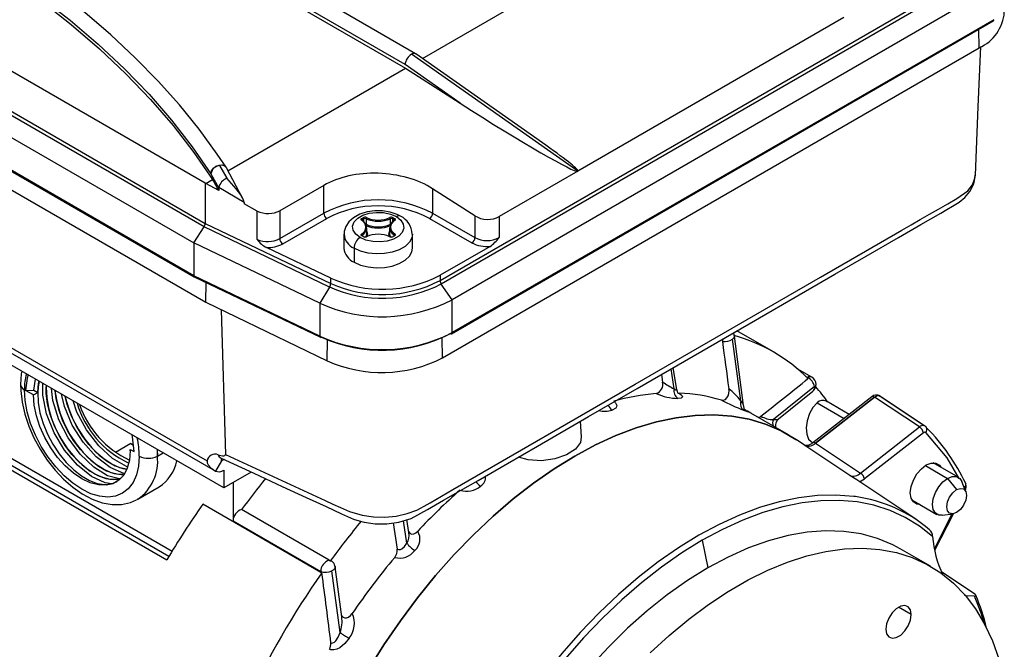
# Model space of a CAD drawing. Header units: inches. Extents: x 0 to 33, y 0 to 25.5.
# Tile 17 of 20: x 25.1 to 29.6, y 17.6 to 20.5. Entities that reach past the tile are written whole.
import ezdxf

# ---------------------------------------------------------------- set-up
doc = ezdxf.new("R2010")
doc.units = ezdxf.units.IN
doc.header["$LTSCALE"] = 3
doc.header["$MEASUREMENT"] = 0

msp = doc.modelspace()

# ---------------------------------------------------------------- linework, layer by layer
for p, q in [((26.8844, 20.3653), (23.6833, 22.2132)), ((26.8358, 20.3157), (23.6373, 22.1622)), ((23.6358, 22.147), (26.8373, 20.2988)), ((25.916, 19.7699), (22.7197, 21.6151)), ((25.9107, 19.5689), (22.7139, 21.4144)), ((22.7197, 21.4303), (25.916, 19.5851)), ((22.6615, 21.3434), (25.8629, 19.4952)), ((25.8629, 19.3441), (22.6615, 21.1923)), ((22.664, 21.1868), (25.8653, 19.3388)), ((22.7171, 21.0701), (25.9186, 19.222)), ((26.9151, 20.3437), (28.0622, 21.0059)), ((26.9967, 19.3221), (29.4896, 20.7612)), ((29.4951, 20.7451), (27.0023, 19.306)), ((29.5452, 20.6728), (27.0524, 19.2337)), ((28.8556, 20.5318), (27.6307, 19.8247)), ((27.05, 19.0772), (29.5428, 20.5163)), ((29.5452, 20.5217), (27.0524, 19.0826)), ((29.4783, 20.393), (29.477, 20.4783)), ((27.008, 18.9669), (29.4783, 20.393)), ((27.6307, 19.8247), (26.8651, 20.3631)), ((27.4829, 19.9445), (26.8853, 20.3647)), ((27.0895, 20.1373), (26.8358, 20.3157)), ((26.0206, 19.8273), (26.8373, 20.2988)), ((26.8373, 20.2988), (27.0895, 20.1373)), ((22.9006, 20.2135), (25.9614, 18.4466)), ((22.9049, 20.2356), (25.9246, 18.4924)), ((26.0015, 18.3684), (22.9393, 20.1362)), ((25.9823, 19.8515), (26.015, 19.7921)), ((25.9424, 19.8133), (25.9785, 19.7475)), ((26.0879, 19.7004), (26.0137, 19.8404)), ((27.6307, 19.8247), (27.2688, 19.6158)), ((25.916, 19.7699), (25.916, 19.5851)), ((25.9189, 19.7686), (25.916, 19.7699)), ((25.9189, 19.7686), (25.9495, 19.7863)), ((25.9785, 19.7366), (25.9189, 19.7686)), ((26.4615, 19.7598), (26.2587, 19.6428)), ((26.4615, 19.6318), (26.4615, 19.7598)), ((25.9785, 19.7475), (25.9786, 19.7493)), ((25.9785, 19.7475), (25.9785, 19.7366)), ((26.0944, 19.6805), (25.9786, 19.7493)), ((27.1574, 19.6193), (26.9626, 19.7441)), ((26.9626, 19.7441), (26.9626, 19.6318)), ((26.0944, 19.6805), (26.0944, 19.6818)), ((26.0944, 19.6805), (26.0944, 19.6744)), ((26.1552, 19.6418), (26.0944, 19.6744)), ((26.1552, 19.5108), (26.1552, 19.6418)), ((26.2587, 19.6428), (26.2587, 19.5147)), ((26.2587, 19.5147), (26.4615, 19.6318)), ((26.9626, 19.6318), (27.1574, 19.5193)), ((25.916, 19.5851), (26.4935, 19.3086)), ((26.2726, 19.4906), (26.4754, 19.6077)), ((26.6366, 19.6076), (26.6427, 19.6111)), ((26.6394, 19.6028), (26.6454, 19.6063)), ((26.6394, 19.5963), (26.6394, 19.6028)), ((26.6454, 19.5916), (26.6454, 19.6063)), ((26.6561, 19.6065), (26.6561, 19.5808)), ((26.7679, 19.5808), (26.7679, 19.6065)), ((26.7786, 19.6063), (26.7846, 19.6028)), ((26.7786, 19.5916), (26.7786, 19.6063)), ((26.7814, 19.6111), (26.7874, 19.6076)), ((26.7846, 19.6028), (26.7846, 19.5963)), ((26.9486, 19.6077), (27.1435, 19.4952)), ((27.1574, 19.6193), (27.1574, 19.5193)), ((27.2688, 19.6158), (27.2688, 19.5193)), ((25.8629, 19.4952), (25.9107, 19.5689)), ((26.4885, 19.2922), (25.9107, 19.5689)), ((26.5545, 19.5354), (26.5545, 19.4711)), ((26.639, 19.5321), (26.639, 19.5275)), ((26.6594, 19.5386), (26.6594, 19.5643)), ((26.7646, 19.5643), (26.7646, 19.5386)), ((26.7851, 19.5275), (26.7851, 19.5321)), ((26.8695, 19.4711), (26.8695, 19.5354)), ((26.4432, 19.2173), (25.8629, 19.4952)), ((25.8629, 19.4952), (25.8629, 19.3441)), ((26.6427, 19.524), (26.6366, 19.5275)), ((26.6446, 19.5242), (26.6386, 19.5277)), ((26.7854, 19.5277), (26.7794, 19.5242)), ((26.7874, 19.5275), (26.7814, 19.524)), ((26.4935, 19.3327), (26.1983, 19.4741)), ((26.6007, 19.4711), (26.6007, 19.4068)), ((27.227, 19.4791), (26.9967, 19.3462)), ((26.4432, 19.0662), (25.8629, 19.3441)), ((25.8655, 19.3386), (26.4457, 19.0608)), ((25.9186, 19.222), (25.9199, 19.3126)), ((26.4935, 19.3086), (26.4935, 19.3327)), ((26.9967, 19.3462), (26.9967, 19.3221)), ((27.0524, 19.2337), (27.0023, 19.306)), ((26.4885, 19.2922), (26.4432, 19.2173)), ((25.9186, 19.222), (26.4776, 18.953)), ((26.4432, 19.2173), (26.4432, 19.0662)), ((27.0524, 19.0826), (27.0524, 19.2337)), ((25.99, 19.1876), (26.0088, 18.5221)), ((23.7905, 19.1619), (25.7392, 18.0369)), ((25.7483, 18.0521), (23.9472, 19.0918)), ((23.956, 19.1202), (25.7632, 18.0769)), ((28.5307, 18.9936), (28.3628, 19.0904)), ((26.4776, 18.953), (26.4789, 19.0495)), ((27.008, 18.9669), (27.0066, 19.0585)), ((28.3814, 18.7683), (28.343, 19.052)), ((28.3938, 18.7476), (28.3515, 19.0658)), ((28.074, 18.8236), (28.0598, 18.9155)), ((28.086, 18.8189), (28.0703, 18.9216)), ((28.7073, 18.8778), (28.6407, 18.9162)), ((25.1272, 18.8172), (25.135, 18.8687)), ((28.0158, 18.8901), (28.021, 18.8552)), ((28.6876, 18.8759), (28.6815, 18.8794)), ((28.6852, 18.8739), (28.6876, 18.8759)), ((25.089, 18.8167), (25.1272, 18.8172)), ((25.1252, 18.7958), (25.089, 18.8167)), ((25.1252, 18.7958), (25.1447, 18.8071)), ((25.1272, 18.8172), (25.1447, 18.8071)), ((25.145, 18.8072), (25.1447, 18.8071)), ((25.1839, 18.8297), (25.185, 18.8398)), ((25.1842, 18.8299), (25.1839, 18.8297)), ((25.1849, 18.8398), (25.1842, 18.8299)), ((28.7196, 18.8346), (28.5306, 18.6822)), ((28.5548, 18.6856), (28.7126, 18.8133)), ((28.7196, 18.8346), (28.7198, 18.8306)), ((28.984, 18.7875), (28.7126, 18.5756)), ((28.7243, 18.5743), (28.9956, 18.7862)), ((28.9959, 18.786), (28.7246, 18.5741)), ((28.8803, 18.7065), (28.7746, 18.7675)), ((29.2029, 18.6486), (28.9959, 18.786)), ((29.2255, 18.6541), (29.0155, 18.7935)), ((29.02, 18.791), (29.0238, 18.7887)), ((29.2307, 18.6513), (29.0238, 18.7887)), ((28.3933, 18.7317), (28.3974, 18.7286)), ((28.7319, 18.7589), (28.8558, 18.6873)), ((27.6476, 18.6032), (27.643, 18.6749)), ((28.601, 18.612), (28.4265, 18.7127)), ((28.9311, 18.4364), (29.2029, 18.6486)), ((29.2307, 18.6513), (29.227, 18.6536)), ((29.2342, 18.6481), (29.2272, 18.6539)), ((28.6717, 18.5665), (28.6368, 18.5898)), ((28.7041, 18.5809), (28.7129, 18.5758)), ((29.2222, 18.6218), (28.9504, 18.4096)), ((25.5732, 18.5722), (25.5026, 18.5315)), ((25.5706, 18.5387), (25.5706, 18.5448)), ((25.5706, 18.5448), (25.5881, 18.5351)), ((25.5732, 18.5722), (25.5852, 18.5653)), ((25.6948, 18.5455), (25.6959, 18.5146)), ((25.6959, 18.5146), (25.6959, 18.5448)), ((28.6906, 18.5639), (28.6753, 18.5637)), ((28.882, 18.4259), (28.6753, 18.5637)), ((28.7246, 18.5741), (28.9311, 18.4364)), ((25.6959, 18.5146), (25.7221, 18.5297)), ((25.9912, 18.4923), (25.9627, 18.4458)), ((25.9899, 18.5053), (25.9891, 18.5048)), ((26.0023, 18.4987), (25.9912, 18.4923)), ((26.0015, 18.4501), (26.0015, 18.3684)), ((29.2305, 18.471), (29.3325, 18.4121)), ((29.3817, 18.417), (29.2662, 18.4837)), ((26.1274, 18.4411), (26.0015, 18.3684)), ((29.186, 18.2239), (28.9143, 18.4049)), ((28.9275, 18.396), (28.9504, 18.4096)), ((29.3325, 18.4121), (29.3743, 18.3602)), ((25.6062, 18.3163), (25.7036, 18.3726)), ((26.0439, 18.3928), (26.0439, 18.2165)), ((29.4168, 18.3509), (29.3975, 18.398)), ((29.4107, 18.3703), (29.4046, 18.3807)), ((25.6062, 18.3163), (25.6018, 18.3139)), ((29.1678, 18.3132), (29.2833, 18.2465)), ((26.4478, 17.9799), (25.9047, 18.2934)), ((26.4869, 18.0356), (26.0835, 18.2685)), ((26.844, 18.1136), (26.8283, 18.2173)), ((26.8533, 18.163), (26.8442, 18.2222)), ((29.2723, 18.0886), (29.3542, 18.2487)), ((29.2734, 18.0813), (29.3595, 18.2494)), ((29.3077, 18.2423), (29.3581, 18.2492)), ((26.0439, 18.2165), (26.4473, 17.9836)), ((26.7816, 18.2074), (26.7994, 18.0863)), ((28.2033, 18.1272), (28.2292, 18.0003)), ((29.2542, 18.0076), (29.115, 18.088)), ((26.4915, 18.032), (26.4869, 18.0356)), ((26.5449, 17.7751), (26.5141, 18.005)), ((26.4473, 17.9836), (26.4478, 17.9799)), ((26.4478, 17.9799), (26.4527, 17.9778)), ((26.5365, 17.7033), (26.499, 17.9875)), ((29.1651, 17.7856), (29.1066, 17.8194))]:
    msp.add_line(p, q)
at = {"flags": 128}
for points in [[(26.0122, 19.8428), (25.9714, 19.9037), (25.8882, 20.0176), (25.7975, 20.1295), (25.6994, 20.2392), (25.5941, 20.3467), (25.4817, 20.4517), (25.3624, 20.5541), (25.2364, 20.6538), (25.1039, 20.7505), (24.965, 20.8441), (24.82, 20.9345), (24.6691, 21.0216), (24.5125, 21.1053), (24.3505, 21.1853), (24.1833, 21.2616), (24.0112, 21.3342), (23.8344, 21.4028), (23.6531, 21.4674), (23.4677, 21.5279), (23.2784, 21.5841), (23.0856, 21.6361), (22.8894, 21.6838), (22.7892, 21.7062)], [(24.6981, 20.9281), (24.8583, 20.8316), (25.0111, 20.7313), (25.1565, 20.6273), (25.294, 20.5199), (25.4235, 20.4091), (25.5447, 20.2953), (25.6574, 20.1786), (25.7613, 20.0592), (25.8564, 19.9373), (25.9424, 19.8133)], [(24.6981, 20.912), (24.8596, 20.8147), (25.0137, 20.7135), (25.1602, 20.6085), (25.2987, 20.5), (25.429, 20.3881), (25.5508, 20.2731), (25.664, 20.1552), (25.7683, 20.0347), (25.8635, 19.9116), (25.9495, 19.7863)], [(29.4604, 19.8065), (29.4734, 20.1216), (29.4848, 20.3981)], [(25.9424, 19.8133), (25.9452, 19.8262), (25.9532, 19.8384), (25.9651, 19.8479), (25.9793, 19.8534), (25.9934, 19.854), (26.0053, 19.8497), (26.0118, 19.8426)], [(25.9891, 18.5048), (26.1394, 18.4355), (26.27, 18.3753), (26.3809, 18.3242), (26.472, 18.2822), (26.5435, 18.2493), (26.599, 18.2245), (26.6244, 18.2161), (26.6477, 18.2104), (26.6979, 18.2035), (26.7519, 18.2033), (26.8076, 18.211), (26.8641, 18.2282), (26.9389, 18.2685), (27.0128, 18.3111), (27.0906, 18.356), (27.1721, 18.403), (27.3075, 18.4812), (27.4451, 18.5606), (27.6799, 18.6962), (27.9039, 18.8255), (28.1616, 18.9743), (28.4192, 19.123), (28.678, 19.2724), (28.8142, 19.351), (28.9573, 19.4336), (29.1062, 19.5196), (29.2096, 19.5793), (29.3011, 19.6323), (29.3289, 19.6485), (29.3553, 19.664), (29.3852, 19.6824), (29.4119, 19.7043), (29.4353, 19.7322), (29.4527, 19.7667), (29.4604, 19.8067)], [(26.0088, 18.5221), (26.4674, 18.3107), (26.5032, 18.2942), (26.539, 18.2777), (26.5805, 18.2592), (26.6389, 18.2422), (26.6901, 18.235), (26.743, 18.2339), (26.7951, 18.2389), (26.8448, 18.2498), (26.8896, 18.2661), (26.9241, 18.2844), (26.9504, 18.2996), (27.0554, 18.3602), (27.8952, 18.845), (28.7476, 19.3371), (29.1227, 19.5536), (29.1648, 19.5779), (29.2069, 19.6022), (29.249, 19.6265), (29.2911, 19.6508), (29.3332, 19.6751), (29.3753, 19.6994), (29.4251, 19.7352), (29.447, 19.7628), (29.4586, 19.7923), (29.4591, 19.8066)], [(26.0944, 19.6818), (26.0941, 19.6846), (26.0934, 19.6878), (26.0905, 19.6956), (26.0791, 19.7161), (26.0585, 19.7442), (26.015, 19.7921)], [(26.8152, 19.6177), (26.7991, 19.6258), (26.7668, 19.6366), (26.7318, 19.6422), (26.696, 19.6424), (26.6607, 19.6374), (26.6277, 19.627), (26.5984, 19.6111), (26.5772, 19.5923), (26.5628, 19.5709), (26.5555, 19.5476), (26.5556, 19.5348)], [(26.6285, 19.5193), (26.6084, 19.5349), (26.5966, 19.5531), (26.5942, 19.5724), (26.6014, 19.5914), (26.6175, 19.6084), (26.6412, 19.6221), (26.6707, 19.6314), (26.7036, 19.6356), (26.7371, 19.6342), (26.7686, 19.6274), (26.7955, 19.6158)], [(26.7955, 19.6158), (26.8157, 19.6002), (26.8274, 19.582), (26.8298, 19.5627), (26.8227, 19.5437), (26.8066, 19.5267), (26.7828, 19.513), (26.7533, 19.5037), (26.7204, 19.4995), (26.6869, 19.5009), (26.6554, 19.5077), (26.6285, 19.5193)], [(26.636, 19.5984), (26.6347, 19.5994), (26.6338, 19.6006), (26.6333, 19.6018), (26.6332, 19.6031), (26.6335, 19.6043), (26.6342, 19.6055), (26.6352, 19.6066), (26.6366, 19.6076)], [(26.6382, 19.5984), (26.6373, 19.5992), (26.6371, 19.5996), (26.6371, 19.5996)], [(26.7869, 19.5996), (26.7869, 19.5996), (26.7866, 19.5991), (26.7859, 19.5984)], [(26.7874, 19.6076), (26.7888, 19.6066), (26.7899, 19.6055), (26.7906, 19.6043), (26.7909, 19.6031), (26.7908, 19.6018), (26.7902, 19.6006), (26.7893, 19.5994), (26.7881, 19.5984)], [(26.8695, 19.5359), (26.8669, 19.519), (26.8556, 19.4981), (26.836, 19.4793), (26.8091, 19.4638), (26.7766, 19.4525), (26.7404, 19.446), (26.7025, 19.4447), (26.6652, 19.4486), (26.6305, 19.4576), (26.6007, 19.4711)], [(26.6366, 19.5275), (26.6352, 19.5285), (26.6342, 19.5296), (26.6335, 19.5308), (26.6332, 19.532), (26.6333, 19.5333), (26.6338, 19.5345), (26.6347, 19.5357), (26.636, 19.5367)], [(26.6561, 19.5249), (26.6581, 19.5299), (26.6594, 19.5386)], [(26.6594, 19.5478), (26.6634, 19.5354), (26.6596, 19.5236)], [(26.7644, 19.5236), (26.7607, 19.5354), (26.7646, 19.5478)], [(26.7646, 19.5386), (26.7659, 19.5299), (26.7691, 19.5227)], [(26.7881, 19.5367), (26.7893, 19.5357), (26.7902, 19.5345), (26.7908, 19.5333), (26.7909, 19.532), (26.7906, 19.5308), (26.7899, 19.5296), (26.7888, 19.5285), (26.7874, 19.5275)], [(26.6007, 19.4068), (26.6305, 19.3933), (26.6652, 19.3843), (26.7025, 19.3804), (26.7404, 19.3817), (26.7766, 19.3882), (26.8091, 19.3996), (26.836, 19.415), (26.8556, 19.4338), (26.8669, 19.4547), (26.8695, 19.4711)], [(28.2976, 19.0528), (28.2973, 19.0441), (28.2976, 19.0415)], [(28.3514, 19.0658), (28.3515, 19.0655), (28.3495, 19.0584), (28.343, 19.052)], [(25.0717, 18.9052), (25.0693, 18.8933), (25.0661, 18.844)], [(25.1006, 18.8885), (25.0957, 18.8737), (25.089, 18.8167)], [(25.1447, 18.8071), (25.1489, 18.849), (25.1517, 18.859)], [(25.152, 18.8588), (25.1468, 18.8336), (25.145, 18.8072)], [(25.0661, 18.844), (25.0671, 18.816), (25.0736, 18.7624), (25.0862, 18.7076), (25.1044, 18.6527), (25.1278, 18.5986), (25.156, 18.5462), (25.1885, 18.4965), (25.2247, 18.4503), (25.264, 18.4084), (25.3059, 18.3718), (25.3498, 18.341), (25.3952, 18.3169), (25.4413, 18.3002), (25.4871, 18.2918), (25.5311, 18.2921), (25.5718, 18.3009), (25.6003, 18.3139)], [(25.6124, 18.5146), (25.6091, 18.4687), (25.5994, 18.4277), (25.5836, 18.3926), (25.5619, 18.3642), (25.5349, 18.3434), (25.5034, 18.3305), (25.468, 18.3258), (25.4296, 18.3296), (25.3893, 18.3417), (25.3479, 18.3619), (25.3065, 18.3895), (25.2662, 18.424), (25.2278, 18.4645), (25.1925, 18.5099), (25.1609, 18.5593), (25.134, 18.6113), (25.1123, 18.6647), (25.0964, 18.7181), (25.0867, 18.7703), (25.0834, 18.8199)], [(25.145, 18.8072), (25.1471, 18.7616), (25.1554, 18.7136), (25.1697, 18.6646), (25.1896, 18.6159), (25.2144, 18.569), (25.2434, 18.525), (25.2757, 18.4854), (25.3104, 18.451), (25.3466, 18.4231), (25.3831, 18.4022), (25.4188, 18.389), (25.4527, 18.3839), (25.4839, 18.3869), (25.5104, 18.3976)], [(25.4859, 18.3877), (25.4558, 18.3912), (25.3917, 18.4213), (25.3277, 18.4725), (25.2686, 18.5419), (25.2206, 18.6217), (25.186, 18.7085), (25.1683, 18.7952), (25.1687, 18.8492)], [(25.5247, 18.411), (25.5113, 18.4073), (25.479, 18.4074), (25.4443, 18.4156), (25.4081, 18.4318), (25.3716, 18.4555), (25.3359, 18.486), (25.302, 18.5225), (25.2708, 18.5639), (25.2433, 18.6091), (25.2203, 18.6569), (25.2025, 18.7059), (25.1905, 18.7547), (25.1845, 18.802), (25.1839, 18.8297)], [(25.1842, 18.8299), (25.1864, 18.7843), (25.1947, 18.7363), (25.209, 18.6872), (25.2288, 18.6386), (25.2537, 18.5916), (25.2826, 18.5477), (25.315, 18.508), (25.3497, 18.4737), (25.3858, 18.4457), (25.4223, 18.4249), (25.4581, 18.4117), (25.492, 18.4065), (25.5231, 18.4096), (25.524, 18.4099)], [(25.521, 18.4094), (25.4668, 18.4245), (25.4027, 18.4639), (25.3399, 18.5239), (25.2851, 18.5989), (25.2428, 18.682), (25.2152, 18.77), (25.2087, 18.8261)], [(25.5375, 18.43), (25.5182, 18.4301), (25.4835, 18.4383), (25.4474, 18.4545), (25.4109, 18.4781), (25.3752, 18.5086), (25.3412, 18.5451), (25.3101, 18.5866), (25.2826, 18.6318), (25.2596, 18.6796), (25.2418, 18.7286), (25.2298, 18.7774), (25.2248, 18.8168)], [(25.2252, 18.8166), (25.2256, 18.8069), (25.2339, 18.7589), (25.2482, 18.7099), (25.2681, 18.6612), (25.2929, 18.6143), (25.3219, 18.5703), (25.3542, 18.5307), (25.3889, 18.4963), (25.4251, 18.4684), (25.4616, 18.4475), (25.4973, 18.4344), (25.5312, 18.4292), (25.5373, 18.4298)], [(28.074, 18.8236), (28.0824, 18.8195), (28.086, 18.8185), (28.0858, 18.8188)], [(28.0888, 18.8074), (28.0948, 18.8046), (28.0969, 18.8043)], [(28.2919, 18.7716), (28.3, 18.7712), (28.3097, 18.7755), (28.3168, 18.7825), (28.3225, 18.7924), (28.3257, 18.8025), (28.327, 18.8157), (28.3265, 18.8246)], [(25.5706, 18.5387), (25.5672, 18.496), (25.5572, 18.4585), (25.5408, 18.4273), (25.5185, 18.4035), (25.4911, 18.3876), (25.4593, 18.3803), (25.4241, 18.3816), (25.3866, 18.3917), (25.3479, 18.4101), (25.3092, 18.4363), (25.2717, 18.4696), (25.2366, 18.5088), (25.2048, 18.5529), (25.1773, 18.6004), (25.155, 18.65), (25.1386, 18.7001), (25.1286, 18.7492), (25.1252, 18.7958)], [(25.5408, 18.4348), (25.4778, 18.4619), (25.4137, 18.5107), (25.3536, 18.5783), (25.3042, 18.6571), (25.2678, 18.7433), (25.2551, 18.7993)], [(25.5534, 18.4537), (25.5228, 18.461), (25.4866, 18.4772), (25.4501, 18.5008), (25.4144, 18.5313), (25.3805, 18.5678), (25.3493, 18.6092), (25.3218, 18.6545), (25.2988, 18.7022), (25.281, 18.7512), (25.2715, 18.7898)], [(25.2718, 18.7897), (25.2732, 18.7816), (25.2875, 18.7326), (25.3073, 18.6839), (25.3322, 18.6369), (25.3612, 18.593), (25.3935, 18.5533), (25.4282, 18.519), (25.4644, 18.4911), (25.5008, 18.4702), (25.5366, 18.457), (25.5539, 18.4544)], [(25.5587, 18.4652), (25.5529, 18.4665), (25.4888, 18.5034), (25.4256, 18.5612), (25.3694, 18.6349), (25.3257, 18.717), (25.3083, 18.7686)], [(27.7963, 18.7668), (27.8038, 18.7599), (27.8102, 18.7466), (27.8091, 18.7404), (27.805, 18.7349), (27.7889, 18.7262)], [(28.0969, 18.8043), (28.0993, 18.8027), (28.1064, 18.797), (28.1107, 18.792), (28.1122, 18.7876), (28.1067, 18.7817), (28.0916, 18.7795)], [(28.9956, 18.7862), (28.9924, 18.7877), (28.9894, 18.7885), (28.9868, 18.7886), (28.9847, 18.7879), (28.984, 18.7875)], [(28.9959, 18.786), (29.0039, 18.7906), (29.0115, 18.7927), (29.0183, 18.792), (29.02, 18.791)], [(28.3974, 18.7286), (28.4025, 18.7256), (28.4095, 18.7213), (28.4133, 18.7188), (28.414, 18.7177), (28.408, 18.7195), (28.3943, 18.725)], [(28.7319, 18.7589), (28.713, 18.738), (28.6973, 18.7098), (28.6865, 18.6771), (28.6819, 18.6441), (28.684, 18.6149), (28.6923, 18.5929), (28.7043, 18.5812)], [(28.6368, 18.5898), (28.6341, 18.5916), (28.5669, 18.6304), (28.4952, 18.6612), (28.4195, 18.6838), (28.34, 18.6981), (28.2572, 18.7041), (28.1713, 18.7016), (28.0829, 18.6909), (27.9923, 18.6718), (27.9, 18.6444), (27.8063, 18.609), (27.7118, 18.5657), (27.6168, 18.5146), (27.5218, 18.456), (27.4272, 18.3902), (27.3336, 18.3175), (27.2412, 18.2382), (27.1506, 18.1527), (27.0622, 18.0614), (26.9764, 17.9647), (26.8935, 17.8631), (26.8141, 17.757), (26.7383, 17.647), (26.6667, 17.5335)], [(26.6667, 17.5335), (26.7383, 17.647), (26.8141, 17.757), (26.8935, 17.8631), (26.9764, 17.9647), (27.0622, 18.0614), (27.1506, 18.1527), (27.2412, 18.2382), (27.3336, 18.3175), (27.4272, 18.3902), (27.5218, 18.456), (27.6168, 18.5146), (27.7118, 18.5657), (27.8063, 18.609), (27.9, 18.6444), (27.9923, 18.6718), (28.0829, 18.6909), (28.1713, 18.7016), (28.2572, 18.7041), (28.34, 18.6981), (28.4195, 18.6838), (28.4952, 18.6612), (28.5669, 18.6304), (28.6341, 18.5916), (28.6368, 18.5898)], [(28.5306, 18.6822), (28.5453, 18.6824), (28.5545, 18.685), (28.5547, 18.6857)], [(29.227, 18.6536), (29.2253, 18.6546), (29.2241, 18.6548)], [(25.5881, 18.5351), (25.5815, 18.6037), (25.5795, 18.612)], [(27.6458, 18.6032), (27.6432, 18.5777), (27.6195, 18.5463), (27.5783, 18.5199), (27.5243, 18.5014), (27.4634, 18.4932), (27.4024, 18.497), (27.3577, 18.5102)], [(29.386, 18.4122), (29.3302, 18.507), (29.2331, 18.623)], [(28.6753, 18.5637), (28.6736, 18.565), (28.6727, 18.5657), (28.6715, 18.5667), (28.6717, 18.5665)], [(28.7132, 18.5759), (28.6999, 18.5672), (28.6906, 18.5638)], [(25.9246, 18.4924), (25.9252, 18.4832), (25.9296, 18.4739), (25.9418, 18.4603), (25.9627, 18.4458)], [(25.9754, 18.5204), (25.9877, 18.5176), (25.9959, 18.5165), (26.0013, 18.5165), (26.0064, 18.5178), (26.008, 18.5191), (26.0087, 18.5209), (26.0088, 18.5221)], [(25.9912, 18.4923), (25.9914, 18.498), (25.9928, 18.503)], [(29.1608, 18.3455), (29.1644, 18.374), (29.1749, 18.4039), (29.1913, 18.4322), (29.2119, 18.4562), (29.2347, 18.4736), (29.2576, 18.4826), (29.2782, 18.4824), (29.2946, 18.4729), (29.3017, 18.4632)], [(28.9143, 18.4048), (28.9069, 18.4098), (28.882, 18.4259)], [(29.3077, 18.2423), (29.2916, 18.2431), (29.2762, 18.252), (29.2663, 18.2687), (29.2629, 18.2916), (29.2663, 18.3184), (29.2762, 18.3465), (29.2916, 18.3732), (29.311, 18.3958), (29.3325, 18.4121)], [(29.3325, 18.4121), (29.354, 18.4206), (29.3734, 18.4204), (29.3888, 18.4115), (29.3975, 18.398)], [(29.3743, 18.2551), (29.3569, 18.2491), (29.3421, 18.2519), (29.3323, 18.2633), (29.3288, 18.2814), (29.3323, 18.3035), (29.3421, 18.3262), (29.3569, 18.3461), (29.3743, 18.3602)], [(29.3743, 18.3602), (29.3917, 18.3662), (29.4064, 18.3634), (29.4163, 18.352), (29.4198, 18.3339), (29.4163, 18.3118), (29.4064, 18.2891), (29.3917, 18.2692), (29.3743, 18.2551)], [(29.4145, 18.3917), (29.4149, 18.391), (29.4162, 18.3878)], [(28.9083, 18.3281), (28.9003, 18.3292), (28.8188, 18.3355), (28.7343, 18.3336), (28.6473, 18.3233), (28.558, 18.3047), (28.4671, 18.278), (28.3748, 18.2432), (28.2816, 18.2006), (28.188, 18.1502), (28.0944, 18.0925), (28.0012, 18.0276), (27.9089, 17.9558), (27.818, 17.8775), (27.7288, 17.793), (27.6417, 17.7028), (27.5572, 17.6073), (27.4758, 17.5069), (27.3977, 17.4021), (27.3233, 17.2934), (27.253, 17.1813), (27.1871, 17.0664), (27.126, 16.9491)], [(29.2635, 18.1451), (29.2029, 18.1928), (29.1375, 18.2327), (29.0676, 18.2646), (28.9935, 18.2883), (28.9157, 18.3036), (28.8343, 18.3106), (28.7499, 18.3092), (28.6629, 18.2993), (28.5737, 18.2812), (28.4827, 18.2547), (28.3903, 18.2201), (28.297, 18.1775), (28.2033, 18.1272)], [(29.2032, 18.2927), (29.1913, 18.294), (29.1749, 18.3035), (29.1644, 18.3212), (29.1608, 18.3455)], [(26.8521, 18.167), (26.8588, 18.1592), (26.867, 18.1562), (26.8759, 18.1569), (26.8855, 18.1614), (26.8938, 18.1685)], [(28.2033, 18.1272), (28.1095, 18.0693), (28.0163, 18.0042), (27.9239, 17.9321), (27.8329, 17.8535), (27.7436, 17.7686), (27.6566, 17.678), (27.5722, 17.582), (27.4909, 17.4811), (27.413, 17.3758), (27.3389, 17.2666), (27.269, 17.1541), (27.2036, 17.0387), (27.1431, 16.921)], [(29.115, 18.088), (29.0813, 18.106), (29.0103, 18.1356), (28.9349, 18.1563), (28.8556, 18.1681), (28.7728, 18.1708), (28.6869, 18.1645), (28.5985, 18.1492), (28.508, 18.1249), (28.4159, 18.0919), (28.3229, 18.0503), (28.2292, 18.0003)], [(26.7994, 18.0863), (26.8003, 18.086), (26.8069, 18.0846), (26.8139, 18.0854), (26.8208, 18.0882), (26.8337, 18.0986), (26.844, 18.1136)], [(27.9639, 17.6089), (28.0516, 17.69), (28.1409, 17.7645), (28.2314, 17.8321), (28.3227, 17.8925), (28.4142, 17.9454), (28.5054, 17.9903), (28.596, 18.0272), (28.6853, 18.0558), (28.7729, 18.0759), (28.8584, 18.0875), (28.9412, 18.0905), (29.021, 18.0849), (29.0974, 18.0706), (29.1698, 18.0479), (29.2379, 18.0167), (29.3014, 17.9773), (29.36, 17.9298), (29.4132, 17.8746), (29.4609, 17.812), (29.5027, 17.7421), (29.5385, 17.6656), (29.5681, 17.5826)], [(26.5115, 18.0104), (26.5115, 18.0104), (26.5139, 18.0062), (26.5141, 18.0026), (26.5125, 17.9983), (26.5092, 17.9942), (26.5045, 17.9905), (26.499, 17.9875)], [(28.2292, 18.0003), (28.1356, 17.9422), (28.0425, 17.8763), (27.9505, 17.8031), (27.86, 17.7228), (27.7716, 17.6361), (27.6857, 17.5432), (27.6029, 17.4449), (27.5235, 17.3415), (27.4482, 17.2338), (27.3771, 17.1222), (27.3109, 17.0075), (27.2498, 16.8902), (27.1942, 16.771), (27.1443, 16.6507), (27.1005, 16.5297), (27.0631, 16.409), (27.0321, 16.289), (27.0079, 16.1705), (26.9905, 16.0541), (26.98, 15.9406), (26.9765, 15.8305)], [(29.4575, 17.88), (29.332, 17.9634), (29.3053, 17.9812)], [(29.4567, 17.8702), (29.4164, 17.8721), (29.4097, 17.8748)], [(29.4567, 17.8702), (29.4613, 17.8718), (29.4625, 17.874), (29.4615, 17.8765), (29.4589, 17.879), (29.4575, 17.88)], [(29.1651, 17.7856), (29.1616, 17.8067), (29.1514, 17.8211), (29.1358, 17.8272), (29.1168, 17.8242), (29.0965, 17.8125), (29.0774, 17.7935), (29.0618, 17.7694), (29.0517, 17.7433), (29.0482, 17.7181)], [(26.5438, 17.7833), (26.5447, 17.7802), (26.5503, 17.7734), (26.5583, 17.77), (26.5664, 17.7704), (26.5752, 17.774), (26.5849, 17.7814), (26.5927, 17.7907)], [(29.0482, 17.7181), (29.0517, 17.6971), (29.0618, 17.6826), (29.0774, 17.6765), (29.0965, 17.6795), (29.1168, 17.6913), (29.1358, 17.7103), (29.1514, 17.7343), (29.1616, 17.7605), (29.1651, 17.7856)], [(26.5781, 17.6766), (26.5588, 17.652), (26.5348, 17.6328), (26.521, 17.6264), (26.5076, 17.6233), (26.4941, 17.6239), (26.4873, 17.6259)], [(26.4942, 17.655), (26.497, 17.6542), (26.5036, 17.6549), (26.5103, 17.6587), (26.5167, 17.6649), (26.5279, 17.6822), (26.5365, 17.7033)]]:
    msp.add_lwpolyline(points, dxfattribs=at)
for centre, radius, start, end in [((29.4004, 20.5703), 0.1937, 293.7168, 355.9135), ((29.5394, 20.521), 0.00582, 305.0133, 6.2988), ((25.9886, 19.805), 0.047, 97.7551, 169.7987), ((25.9903, 19.8248), 0.0279, 33.6778, 106.7594), ((25.9793, 19.8213), 0.0394, 29.5824, 33.1564), ((26.0361, 19.7373), 0.0587, 111.023, 168.2226), ((26.712, 19.1509), 0.5423, 62.4805, 117.5195), ((26.4917, 19.6332), 0.0303, 182.6055, 237.3945), ((26.712, 19.1535), 0.5121, 62.4805, 117.5195), ((26.9323, 19.6332), 0.0303, 302.6055, 357.3945), ((26.6371, 19.5966), 0.00212, 58.0487, 122.4506), ((26.6202, 19.5676), 0.0346, 297.016, 62.984), ((26.6334, 19.6025), 0.00605, 2.6055, 57.3945), ((26.641, 19.5992), 0.00394, 114.0824, 173.7221), ((26.6369, 19.5968), 0.00207, 355.6655, 50.4649), ((26.6226, 19.5643), 0.0362, 296.9104, 63.0896), ((26.651, 19.5948), 0.0183, 65.5592, 117.2014), ((26.6394, 19.606), 0.00605, 2.6055, 57.3945), ((26.651, 19.5954), 0.0122, 65.5592, 117.2014), ((26.6626, 19.6063), 0.00654, 127.6504, 177.9831), ((26.712, 19.7309), 0.1364, 245.7844, 294.2156), ((26.712, 19.7052), 0.1364, 245.7844, 294.2156), ((26.712, 19.73), 0.13, 245.762, 294.238), ((26.8015, 19.5643), 0.0362, 116.9104, 243.0896), ((26.773, 19.5948), 0.0183, 62.7986, 114.4408), ((26.7614, 19.6063), 0.00654, 2.0169, 52.3496), ((26.773, 19.5954), 0.0122, 62.7986, 114.4408), ((26.8038, 19.5676), 0.0346, 117.016, 242.984), ((26.7846, 19.606), 0.00605, 122.6055, 177.3945), ((26.7907, 19.6025), 0.00605, 122.6055, 177.3945), ((26.7831, 19.5993), 0.00381, 4.5842, 66.9035), ((26.7871, 19.5968), 0.00208, 129.6311, 184.3279), ((26.7869, 19.5966), 0.00212, 57.5413, 122.0467), ((26.8071, 19.5997), 0.0198, 65.7083, 125.6162), ((26.7746, 19.5331), 0.0939, 1.771, 64.3397), ((26.6308, 19.5415), 0.0765, 184.9146, 246.8166), ((26.6333, 19.5317), 0.00565, 3.2233, 62.1801), ((26.6408, 19.5289), 0.00367, 119.3884, 176.0172), ((26.712, 19.7057), 0.1424, 245.762, 294.238), ((26.712, 19.4051), 0.13, 65.762, 114.238), ((26.7907, 19.5317), 0.00565, 117.8199, 176.7767), ((26.7833, 19.5289), 0.00366, 3.1769, 60.6718), ((26.2026, 19.6241), 0.1229, 247.2936, 297.1281), ((26.2414, 19.5683), 0.1036, 213.7217, 245.4087), ((26.2053, 19.6176), 0.1437, 267.2149, 297.9381), ((26.2889, 19.5161), 0.0303, 182.6055, 237.3945), ((26.6611, 19.4684), 0.0605, 122.6055, 177.3945), ((26.6378, 19.5259), 0.00198, 65.686, 125.6182), ((26.6393, 19.53), 0.00236, 201.2135, 252.2481), ((26.6438, 19.5225), 0.00189, 63.8659, 127.2712), ((26.651, 19.5403), 0.0183, 242.7986, 294.4408), ((26.651, 19.5369), 0.0142, 243.1606, 294.4447), ((26.6575, 19.5223), 0.00174, 49.0748, 109.7236), ((26.7665, 19.5223), 0.00174, 70.4792, 130.9042), ((26.773, 19.5403), 0.0183, 245.5592, 297.2014), ((26.773, 19.537), 0.0143, 245.7277, 296.667), ((26.7802, 19.5224), 0.00198, 54.4033, 114.0682), ((26.7844, 19.5303), 0.00275, 291.5571, 334.4875), ((26.7863, 19.5259), 0.00198, 54.3818, 114.314), ((27.1272, 19.5207), 0.0303, 302.6055, 357.3945), ((27.212, 19.626), 0.1476, 242.3648, 275.8507), ((27.2131, 19.6268), 0.121, 242.6097, 297.3903), ((27.1053, 19.6475), 0.2078, 305.8799, 321.9134), ((26.6307, 19.4771), 0.0764, 184.4583, 246.8619), ((26.4604, 19.3098), 0.0331, 327.949, 357.885), ((26.7311, 19.8323), 0.592, 245.8081, 297.2678), ((26.7311, 19.8616), 0.5798, 245.8081, 297.2678), ((26.7311, 19.8364), 0.5788, 245.7611, 297.3149), ((27.0262, 19.3233), 0.0295, 182.3614, 215.851), ((26.7309, 19.8549), 0.6994, 245.7111, 297.3649), ((26.7309, 19.7038), 0.6994, 245.7111, 297.3649), ((27.0466, 19.082), 0.00582, 305.0133, 6.2988), ((28.3125, 19.0604), 0.0394, 7.9306, 31.3427), ((26.4487, 19.0655), 0.00555, 172.0316, 236.5538), ((26.4474, 19.0657), 0.00514, 250.7951, 311.5736), ((26.731, 19.6827), 0.6812, 245.7111, 297.3649), ((27.0475, 19.0826), 0.00594, 234.3824, 294.3071), ((28.3046, 19.1149), 0.0737, 264.5597, 301.4622), ((-4.2403, 14.5946), 32.8404, 7.40062, 7.78242), ((28.1484, 18.3313), 0.7647, 44.8949, 74.6366), ((26.7284, 19.5082), 0.6092, 245.6813, 297.3187), ((25.3481, 18.8241), 0.2647, 164.8767, 180.8918), ((27.9772, 18.8448), 0.0451, 287.771, 13.4383), ((28.3341, 19.3197), 0.5602, 236.0144, 242.3255), ((17.0328, 33.2566), 18.5159, 308.1602, 309.01927), ((28.6991, 18.8598), 0.0198, 65.6929, 125.6176), ((28.6661, 18.8262), 0.0541, 8.9205, 66.567), ((28.6876, 18.8437), 0.0394, 0, 60.0027), ((25.0957, 18.847), 0.0297, 185.7102, 245.624), ((28.1164, 18.815), 0.0434, 168.4902, 235.0367), ((28.1361, 18.829), 0.0512, 191.5551, 206.3966), ((28.0411, 18.491), 0.439, 39.1759, 49.4524), ((28.7011, 18.8285), 0.0189, 307.1008, 6.5392), ((28.6876, 18.8437), 0.0394, 309.3127, 0), ((28.71, 18.8445), 0.017, 305.2514, 357.2185), ((28.0738, 18.2587), 0.8688, 35.5694, 41.3944), ((28.0827, 17.7356), 1.0702, 94.9212, 105.5258), ((28.1017, 19.0622), 0.2829, 246.9455, 267.9503), ((28.0717, 18.0571), 0.7477, 72.8712, 88.0733), ((28.9892, 20.1679), 1.5607, 243.4645, 247.593), ((28.4152, 18.7548), 0.0364, 158.1053, 234.9243), ((28.3518, 18.7368), 0.0433, 14.4375, 46.8059), ((28.7583, 18.7367), 0.0345, 62.1164, 139.9878), ((29.0049, 18.7627), 0.0324, 61.7804, 130.1845), ((28.9817, 18.762), 0.0279, 59.2868, 60.0008), ((25.7489, 18.883), 0.4409, 196.4074, 244.8792), ((25.7547, 18.8966), 0.4421, 199.085, 244.9122), ((27.7526, 18.8502), 0.1291, 258.673, 286.3181), ((27.8131, 18.7646), 0.0454, 200.6616, 237.7335), ((28.3573, 18.7357), 0.0384, 354.9978, 17.8291), ((28.0982, 18.144), 0.6567, 60.0032, 62.8972), ((28.4627, 18.7073), 0.0141, 257.4493, 317.3255), ((28.5344, 18.8099), 0.1278, 241.3261, 268.3204), ((28.5652, 18.6667), 0.0379, 155.9156, 201.1927), ((28.5814, 18.6538), 0.0412, 129.6271, 189.765), ((29.2198, 18.63), 0.0251, 80.1953, 132.2455), ((29.1798, 18.6116), 0.0435, 13.4942, 58.0605), ((29.2221, 18.6384), 0.0156, 25.3833, 56.3121), ((29.2157, 18.6367), 0.0221, 321.907, 22.2422), ((28.5477, 17.9715), 0.9631, 25.6082, 44.3692), ((25.2075, 18.5134), 0.4048, 0.1662, 12.0937), ((29.2283, 18.6164), 0.0082, 54.3469, 138.4277), ((28.6845, 18.5863), 0.0236, 236.3623, 288.202), ((28.6924, 18.6043), 0.0441, 247.1971, 316.7465), ((28.7175, 18.5663), 0.0105, 49.6971, 117.5853), ((28.7103, 18.5501), 0.0279, 59.2868, 60.0008), ((25.4829, 18.4915), 0.2142, 305.1318, 6.1804), ((25.6541, 18.5952), 0.0908, 242.6097, 297.3903), ((25.6039, 18.5274), 0.1841, 302.7715, 349.3728), ((25.9612, 18.4862), 0.0371, 67.4176, 170.3867), ((26.0011, 18.5291), 0.0271, 198.6975, 243.6875), ((25.9784, 18.4826), 0.04, 247.0074, 305.41), ((29.0928, 16.0747), 3.724, 141.1253, 143.9073), ((27.1583, 18.417), 0.0475, 302.115, 6.4813), ((28.899, 18.4667), 0.0442, 247.382, 316.7102), ((28.9081, 18.3994), 0.0435, 13.4942, 58.0605), ((28.9227, 16.2806), 2.7714, 131.4417, 137.0623), ((27.1189, 18.4547), 0.1012, 252.4838, 309.6594), ((27.2239, 18.4428), 0.0774, 216.273, 238.5179), ((29.3978, 18.3839), 0.0188, 313.497, 12.0647), ((29.4011, 18.3657), 0.0107, 348.9523, 25.2406), ((29.3823, 18.3742), 0.0363, 331.6332, 19.2237), ((28.8202, 17.6727), 0.6613, 49.4619, 82.3444), ((29.0877, 16.059), 3.889, 144.9314, 149.4298), ((26.0976, 18.2166), 0.0537, 105.1966, 180.1801), ((29.4866, 15.85), 3.7056, 140.3308, 143.9243), ((29.2247, 18.1459), 0.0388, 358.8378, 49.2963), ((26.7864, 18.1489), 0.0676, 328.4744, 11.8632), ((26.8356, 18.1321), 0.0686, 311.208, 32.0514), ((29.7353, 18.1772), 0.4729, 183.8945, 206.1919), ((26.7512, 18.0806), 0.0486, 318.9407, 6.8019), ((26.9467, 18.1908), 0.1285, 216.9246, 239.146), ((29.283, 15.9591), 3.2546, 140.0557, 145.7518), ((26.8112, 18.132), 0.0866, 254.3211, 323.4963), ((26.501, 17.9838), 0.0537, 105.1966, 180.1801), ((26.4909, 18.0148), 0.0172, 31.5582, 87.9367), ((26.4751, 17.9997), 0.0394, 7.8337, 38.4029), ((29.647, 15.7352), 3.903, 144.9281, 155.0719), ((26.4681, 18.0532), 0.0726, 253.3471, 295.2038), ((-3.2107, 14.0027), 29.9286, 7.00942, 7.63261), ((28.4881, 17.4547), 1.0539, 15.974, 23.2207), ((28.6113, 17.5115), 0.9254, 13.2561, 23.1491), ((26.405, 17.7536), 0.1408, 339.0632, 8.731), ((26.4911, 17.7457), 0.1112, 321.5558, 23.8541), ((26.8584, 18.159), 0.558, 234.7632, 239.8428), ((26.4479, 17.6506), 0.0465, 327.9072, 5.3424)]:
    msp.add_arc(centre, radius, start, end)
for centre, major_axis, ratio, start_param, end_param in [((26.8636, 20.3318), (0.0212, 0.0332), 0.545221, 0.809689, 2.380485), ((26.8636, 20.3318), (0.0212, 0.0332), 0.545221, 6.258813, 7.092874), ((27.1173, 20.1534), (0.5139, -0.3282), 0.046797, 4.688098, 6.258894), ((27.1173, 20.1534), (0.5139, -0.3282), 0.046797, 6.258894, 7.092954), ((26.712, 19.5994), (0.3542, -0.0177), 0.607824, 0.815775, 2.386572), ((20.8564, 18.7951), (5.4306, -0.2715), 0.607824, 0.370314, 0.386), ((26.203, 19.6784), (0.0787, -0.0039), 0.607824, 4.090919, 5.528164), ((25.9027, 19.5767), (0.0092, 0.0174), 0.549959, 4.549236, 5.476531), ((27.2131, 19.6514), (0.0787, -0.0039), 0.607824, 3.957368, 5.528164), ((25.8709, 19.3492), (0.0055, 0.0105), 0.549959, 2.334938, 3.162768)]:
    msp.add_ellipse(centre, major_axis=major_axis, ratio=ratio, start_param=start_param, end_param=end_param)

doc.saveas('drawing.dxf')
